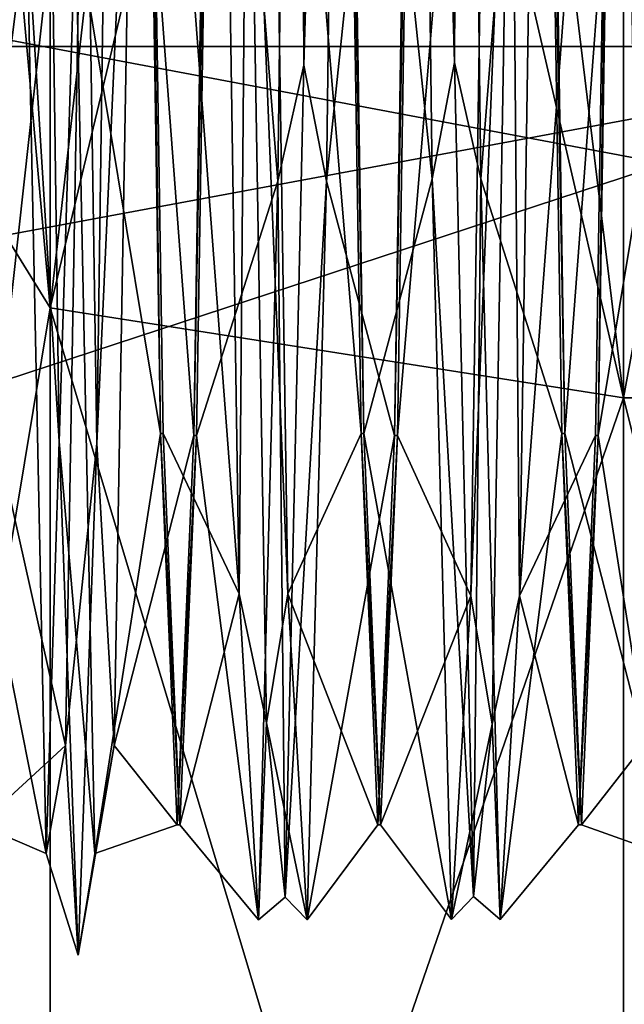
# Model space of a CAD drawing. Header units: millimetres. Extents: x -83 to 0, y -130 to 130.
# Tile 36 of 84: x -37.29 to -34.28, y 24.61 to 29.51. Entities that reach past the tile are written whole.
import ezdxf

# ---------------------------------------------------------------- set-up
doc = ezdxf.new("R2010")
doc.units = ezdxf.units.MM
doc.header["$LTSCALE"] = 65.185185
for name, color, linetype in [('114', 7, 'CONTINUOUS'), ('115', 7, 'CONTINUOUS'), ('116', 7, 'CONTINUOUS'), ('117', 7, 'CONTINUOUS'), ('118', 7, 'CONTINUOUS'), ('119', 7, 'CONTINUOUS'), ('137', 7, 'CONTINUOUS'), ('138', 7, 'CONTINUOUS'), ('139', 7, 'CONTINUOUS'), ('242', 7, 'CONTINUOUS'), ('243', 7, 'CONTINUOUS'), ('258', 7, 'CONTINUOUS'), ('339', 7, 'CONTINUOUS'), ('81', 7, 'CONTINUOUS')]:
    doc.layers.add(name, color=color, linetype=linetype)

msp = doc.modelspace()

# ---------------------------------------------------------------- linework, layer by layer
at = {"layer": '114', "color": 7, "linetype": 'CONTINUOUS', "true_color": 0xe0f2ff}
for points in [[(-35.875, 29.2808, -10.7061), (-35.7812, 37.0353, -14.8571), (-35.9099, 36.3814, -14.6429), (-35.875, 29.2808, -10.7061)], [(-35.7812, 37.0353, -14.8571), (-35.875, 29.2808, -10.7061), (-35.667, 36.3814, -14.6429), (-35.7812, 37.0353, -14.8571)], [(-36.0061, 28.7038, -9.9953), (-35.875, 29.2808, -10.7061), (-35.9099, 36.3814, -14.6429), (-36.0061, 28.7038, -9.9953)], [(-35.667, 36.3814, -14.6429), (-35.875, 29.2808, -10.7061), (-35.7632, 28.7038, -9.9953), (-35.667, 36.3814, -14.6429)], [(-37.1875, 34.2109, 14.0003), (-37.0938, 27.4084, 8.4246), (-37.2561, 30.0047, 11.2962), (-37.1875, 34.2109, 14.0003)], [(-37.0938, 27.4084, 8.4246), (-37.1875, 34.2109, 14.0003), (-37.0132, 30.0047, 11.2962), (-37.0938, 27.4084, 8.4246)], [(-36.9062, 27.3981, -8.4092), (-36.8125, 34.1938, -13.9932), (-36.9676, 31.4241, -12.4082), (-36.9062, 27.3981, -8.4092)], [(-36.8125, 34.1938, -13.9932), (-36.9062, 27.3981, -8.4092), (-36.7247, 31.4241, -12.4082), (-36.8125, 34.1938, -13.9932)], [(-36.2945, 32.9985, 13.3599), (-36.1562, 31.5908, 12.6019), (-36.1984, 26.6486, 7.0177), (-36.2945, 32.9985, 13.3599)], [(-35.9555, 26.6486, 7.0177), (-36.1562, 31.5908, 12.6019), (-36.0516, 32.9985, 13.3599), (-35.9555, 26.6486, 7.0177)], [(-36.1562, 31.5908, 12.6019), (-36.0625, 26.0068, 5.8062), (-36.1984, 26.6486, 7.0177), (-36.1562, 31.5908, 12.6019)], [(-36.0625, 26.0068, 5.8062), (-36.1562, 31.5908, 12.6019), (-35.9555, 26.6486, 7.0177), (-36.0625, 26.0068, 5.8062)], [(-37.0638, 25.8936, -5.3401), (-36.9062, 27.3981, -8.4092), (-36.9676, 31.4241, -12.4082), (-37.0638, 25.8936, -5.3401)], [(-36.7247, 31.4241, -12.4082), (-36.9062, 27.3981, -8.4092), (-36.8209, 25.8936, -5.3401), (-36.7247, 31.4241, -12.4082)], [(-37.2561, 30.0047, 11.2962), (-37.0938, 27.4084, 8.4246), (-37.1599, 25.3571, 3.6186), (-37.2561, 30.0047, 11.2962)], [(-36.917, 25.3571, 3.6186), (-37.0938, 27.4084, 8.4246), (-37.0132, 30.0047, 11.2962), (-36.917, 25.3571, 3.6186)], [(-35.9688, 25.1393, -2.9466), (-35.875, 29.2808, -10.7061), (-36.0061, 28.7038, -9.9953), (-35.9688, 25.1393, -2.9466)], [(-35.875, 29.2808, -10.7061), (-35.9688, 25.1393, -2.9466), (-35.7632, 28.7038, -9.9953), (-35.875, 29.2808, -10.7061)], [(-36.1022, 25.0255, -1.809), (-35.9688, 25.1393, -2.9466), (-36.0061, 28.7038, -9.9953), (-36.1022, 25.0255, -1.809)], [(-35.7632, 28.7038, -9.9953), (-35.9688, 25.1393, -2.9466), (-35.8593, 25.0255, -1.809), (-35.7632, 28.7038, -9.9953)], [(-37.0938, 27.4084, 8.4246), (-37, 24.85, 0.0092), (-37.1599, 25.3571, 3.6186), (-37.0938, 27.4084, 8.4246)], [(-37, 24.85, 0.0092), (-37.0938, 27.4084, 8.4246), (-36.917, 25.3571, 3.6186), (-37, 24.85, 0.0092)], [(-37, 24.85, 0.0092), (-36.9062, 27.3981, -8.4092), (-37.0638, 25.8936, -5.3401), (-37, 24.85, 0.0092)], [(-36.9062, 27.3981, -8.4092), (-37, 24.85, 0.0092), (-36.8209, 25.8936, -5.3401), (-36.9062, 27.3981, -8.4092)], [(-36.1984, 26.6486, 7.0177), (-36.0625, 26.0068, 5.8062), (-36.1022, 25.0255, -1.809), (-36.1984, 26.6486, 7.0177)], [(-35.8593, 25.0255, -1.809), (-36.0625, 26.0068, 5.8062), (-35.9555, 26.6486, 7.0177), (-35.8593, 25.0255, -1.809)], [(-36.0625, 26.0068, 5.8062), (-35.9688, 25.1393, -2.9466), (-36.1022, 25.0255, -1.809), (-36.0625, 26.0068, 5.8062)], [(-35.9688, 25.1393, -2.9466), (-36.0625, 26.0068, 5.8062), (-35.8593, 25.0255, -1.809), (-35.9688, 25.1393, -2.9466)], [(-37.1599, 25.3571, 3.6186), (-37, 24.85, 0.0092), (-37.0638, 25.8936, -5.3401), (-37.1599, 25.3571, 3.6186)], [(-36.8209, 25.8936, -5.3401), (-37, 24.85, 0.0092), (-36.917, 25.3571, 3.6186), (-36.8209, 25.8936, -5.3401)]]:
    msp.add_3dface(points, dxfattribs=at)
at = {"layer": '115', "color": 7, "linetype": 'CONTINUOUS', "true_color": 0xe0f2ff}
for points in [[(-36.0061, 28.7038, -9.9953), (-35.9099, 36.3814, -14.6429), (-36.3264, 32.7424, -12.553), (-36.0061, 28.7038, -9.9953)], [(-36.2945, 32.9985, 13.3599), (-36.1984, 26.6486, 7.0177), (-36.6598, 32.7577, 12.5618), (-36.2945, 32.9985, 13.3599)], [(-37.6598, 32.7578, 12.5619), (-37.2561, 30.0047, 11.2962), (-37.5764, 27.4471, 7.2578), (-37.6598, 32.7578, 12.5619)], [(-36.6598, 32.7577, 12.5618), (-36.1984, 26.6486, 7.0177), (-36.5764, 27.4471, 7.2577), (-36.6598, 32.7577, 12.5618)], [(-37.4098, 27.4384, -7.2426), (-36.9676, 31.4241, -12.4082), (-37.3264, 32.7426, -12.5531), (-37.4098, 27.4384, -7.2426)], [(-36.4098, 27.4383, -7.2426), (-36.0061, 28.7038, -9.9953), (-36.3264, 32.7424, -12.553), (-36.4098, 27.4383, -7.2426)], [(-37.0638, 25.8936, -5.3401), (-36.9676, 31.4241, -12.4082), (-37.4098, 27.4384, -7.2426), (-37.0638, 25.8936, -5.3401)], [(-37.2561, 30.0047, 11.2962), (-37.1599, 25.3571, 3.6186), (-37.5764, 27.4471, 7.2578), (-37.2561, 30.0047, 11.2962)], [(-36.1022, 25.0255, -1.809), (-36.0061, 28.7038, -9.9953), (-36.4098, 27.4383, -7.2426), (-36.1022, 25.0255, -1.809)], [(-37.5764, 27.4471, 7.2578), (-37.1599, 25.3571, 3.6186), (-37.4931, 25.5, 0.0087), (-37.5764, 27.4471, 7.2578)], [(-37.4931, 25.5, 0.0087), (-37.0638, 25.8936, -5.3401), (-37.4098, 27.4384, -7.2426), (-37.4931, 25.5, 0.0087)], [(-36.5764, 27.4471, 7.2577), (-36.1984, 26.6486, 7.0177), (-36.4931, 25.5, 0.0087), (-36.5764, 27.4471, 7.2577)], [(-36.4931, 25.5, 0.0087), (-36.1022, 25.0255, -1.809), (-36.4098, 27.4383, -7.2426), (-36.4931, 25.5, 0.0087)], [(-36.1984, 26.6486, 7.0177), (-36.1022, 25.0255, -1.809), (-36.4931, 25.5, 0.0087), (-36.1984, 26.6486, 7.0177)], [(-37.1599, 25.3571, 3.6186), (-37.0638, 25.8936, -5.3401), (-37.4931, 25.5, 0.0087), (-37.1599, 25.3571, 3.6186)]]:
    msp.add_3dface(points, dxfattribs=at)
at = {"layer": '116', "color": 7, "linetype": 'CONTINUOUS', "true_color": 0xe0f2ff}
for points in [[(-35.667, 36.3814, -14.6429), (-35.7632, 28.7038, -9.9953), (-35.3402, 32.7424, -12.553), (-35.667, 36.3814, -14.6429)], [(-35.9555, 26.6486, 7.0177), (-36.0516, 32.9985, 13.3599), (-35.5902, 27.4471, 7.2577), (-35.9555, 26.6486, 7.0177)], [(-35.5902, 27.4471, 7.2577), (-36.0516, 32.9985, 13.3599), (-35.6736, 32.7577, 12.5618), (-35.5902, 27.4471, 7.2577)], [(-36.5902, 27.4471, 7.2578), (-37.0132, 30.0047, 11.2962), (-36.6736, 32.7578, 12.5619), (-36.5902, 27.4471, 7.2578)], [(-36.3402, 32.7426, -12.5531), (-36.7247, 31.4241, -12.4082), (-36.4236, 27.4384, -7.2426), (-36.3402, 32.7426, -12.5531)], [(-35.3402, 32.7424, -12.553), (-35.7632, 28.7038, -9.9953), (-35.4236, 27.4383, -7.2426), (-35.3402, 32.7424, -12.553)], [(-36.7247, 31.4241, -12.4082), (-36.8209, 25.8936, -5.3401), (-36.4236, 27.4384, -7.2426), (-36.7247, 31.4241, -12.4082)], [(-36.917, 25.3571, 3.6186), (-37.0132, 30.0047, 11.2962), (-36.5902, 27.4471, 7.2578), (-36.917, 25.3571, 3.6186)], [(-35.7632, 28.7038, -9.9953), (-35.8593, 25.0255, -1.809), (-35.4236, 27.4383, -7.2426), (-35.7632, 28.7038, -9.9953)], [(-36.5069, 25.5, 0.0087), (-36.917, 25.3571, 3.6186), (-36.5902, 27.4471, 7.2578), (-36.5069, 25.5, 0.0087)], [(-36.4236, 27.4384, -7.2426), (-36.8209, 25.8936, -5.3401), (-36.5069, 25.5, 0.0087), (-36.4236, 27.4384, -7.2426)], [(-35.5069, 25.5, 0.0087), (-35.9555, 26.6486, 7.0177), (-35.5902, 27.4471, 7.2577), (-35.5069, 25.5, 0.0087)], [(-35.4236, 27.4383, -7.2426), (-35.8593, 25.0255, -1.809), (-35.5069, 25.5, 0.0087), (-35.4236, 27.4383, -7.2426)], [(-35.8593, 25.0255, -1.809), (-35.9555, 26.6486, 7.0177), (-35.5069, 25.5, 0.0087), (-35.8593, 25.0255, -1.809)], [(-36.8209, 25.8936, -5.3401), (-36.917, 25.3571, 3.6186), (-36.5069, 25.5, 0.0087), (-36.8209, 25.8936, -5.3401)]]:
    msp.add_3dface(points, dxfattribs=at)
at = {"layer": '117', "color": 7, "linetype": 'CONTINUOUS', "true_color": 0xe0f2ff}
for points in [[(-35.2188, 37.0534, 14.8607), (-35.125, 29.2939, 10.7192), (-35.333, 36.3992, 14.6473), (-35.2188, 37.0534, 14.8607)], [(-35.125, 29.2939, 10.7192), (-35.2188, 37.0534, 14.8607), (-35.0901, 36.3992, 14.6473), (-35.125, 29.2939, 10.7192)], [(-35.333, 36.3992, 14.6473), (-35.125, 29.2939, 10.7192), (-35.2368, 28.716, 10.009), (-35.333, 36.3992, 14.6473)], [(-34.9939, 28.716, 10.009), (-35.125, 29.2939, 10.7192), (-35.0901, 36.3992, 14.6473), (-34.9939, 28.716, 10.009)], [(-35.0445, 26.6401, -7.0015), (-34.8438, 31.5754, -12.5916), (-34.9484, 32.9823, -13.3514), (-35.0445, 26.6401, -7.0015)], [(-34.7055, 32.9823, -13.3514), (-34.8438, 31.5754, -12.5916), (-34.8016, 26.6401, -7.0015), (-34.7055, 32.9823, -13.3514)], [(-34.9375, 25.9997, -5.7891), (-34.8438, 31.5754, -12.5916), (-35.0445, 26.6401, -7.0015), (-34.9375, 25.9997, -5.7891)], [(-34.8438, 31.5754, -12.5916), (-34.9375, 25.9997, -5.7891), (-34.8016, 26.6401, -7.0015), (-34.8438, 31.5754, -12.5916)], [(-35.125, 29.2939, 10.7192), (-35.0312, 25.1429, 2.9647), (-35.2368, 28.716, 10.009), (-35.125, 29.2939, 10.7192)], [(-35.0312, 25.1429, 2.9647), (-35.125, 29.2939, 10.7192), (-34.9939, 28.716, 10.009), (-35.0312, 25.1429, 2.9647)], [(-35.2368, 28.716, 10.009), (-35.0312, 25.1429, 2.9647), (-35.1407, 25.0277, 1.8272), (-35.2368, 28.716, 10.009)], [(-34.8978, 25.0277, 1.8272), (-35.0312, 25.1429, 2.9647), (-34.9939, 28.716, 10.009), (-34.8978, 25.0277, 1.8272)], [(-35.1407, 25.0277, 1.8272), (-34.9375, 25.9997, -5.7891), (-35.0445, 26.6401, -7.0015), (-35.1407, 25.0277, 1.8272)], [(-34.8016, 26.6401, -7.0015), (-34.9375, 25.9997, -5.7891), (-34.8978, 25.0277, 1.8272), (-34.8016, 26.6401, -7.0015)], [(-35.0312, 25.1429, 2.9647), (-34.9375, 25.9997, -5.7891), (-35.1407, 25.0277, 1.8272), (-35.0312, 25.1429, 2.9647)], [(-34.9375, 25.9997, -5.7891), (-35.0312, 25.1429, 2.9647), (-34.8978, 25.0277, 1.8272), (-34.9375, 25.9997, -5.7891)]]:
    msp.add_3dface(points, dxfattribs=at)
at = {"layer": '118', "color": 7, "linetype": 'CONTINUOUS', "true_color": 0xe0f2ff}
for points in [[(-35.333, 36.3992, 14.6473), (-35.2368, 28.716, 10.009), (-35.6598, 32.7577, 12.5618), (-35.333, 36.3992, 14.6473)], [(-35.0445, 26.6401, -7.0015), (-34.9484, 32.9823, -13.3514), (-35.4098, 27.4382, -7.2424), (-35.0445, 26.6401, -7.0015)], [(-35.4098, 27.4382, -7.2424), (-34.9484, 32.9823, -13.3514), (-35.3264, 32.7424, -12.553), (-35.4098, 27.4382, -7.2424)], [(-35.6598, 32.7577, 12.5618), (-35.2368, 28.716, 10.009), (-35.5764, 27.4472, 7.2578), (-35.6598, 32.7577, 12.5618)], [(-34.6598, 32.7579, 12.5619), (-34.2753, 31.4392, 12.4186), (-34.5764, 27.4472, 7.2579), (-34.6598, 32.7579, 12.5619)], [(-34.4098, 27.4383, -7.2425), (-33.9868, 29.991, -11.284), (-34.3264, 32.7425, -12.5531), (-34.4098, 27.4383, -7.2425)], [(-34.2753, 31.4392, 12.4186), (-34.1791, 25.9001, 5.3572), (-34.5764, 27.4472, 7.2579), (-34.2753, 31.4392, 12.4186)], [(-34.083, 25.3527, -3.6008), (-33.9868, 29.991, -11.284), (-34.4098, 27.4383, -7.2425), (-34.083, 25.3527, -3.6008)], [(-35.2368, 28.716, 10.009), (-35.1407, 25.0277, 1.8272), (-35.5764, 27.4472, 7.2578), (-35.2368, 28.716, 10.009)], [(-35.5764, 27.4472, 7.2578), (-35.1407, 25.0277, 1.8272), (-35.4931, 25.5, 0.0089), (-35.5764, 27.4472, 7.2578)], [(-35.4931, 25.5, 0.0089), (-35.0445, 26.6401, -7.0015), (-35.4098, 27.4382, -7.2424), (-35.4931, 25.5, 0.0089)], [(-34.5764, 27.4472, 7.2579), (-34.1791, 25.9001, 5.3572), (-34.4931, 25.5, 0.0089), (-34.5764, 27.4472, 7.2579)], [(-34.4931, 25.5, 0.0089), (-34.083, 25.3527, -3.6008), (-34.4098, 27.4383, -7.2425), (-34.4931, 25.5, 0.0089)], [(-35.1407, 25.0277, 1.8272), (-35.0445, 26.6401, -7.0015), (-35.4931, 25.5, 0.0089), (-35.1407, 25.0277, 1.8272)], [(-34.1791, 25.9001, 5.3572), (-34.083, 25.3527, -3.6008), (-34.4931, 25.5, 0.0089), (-34.1791, 25.9001, 5.3572)]]:
    msp.add_3dface(points, dxfattribs=at)
at = {"layer": '119', "color": 7, "linetype": 'CONTINUOUS', "true_color": 0xe0f2ff}
for points in [[(-34.9939, 28.716, 10.009), (-35.0901, 36.3992, 14.6473), (-34.6736, 32.7577, 12.5618), (-34.9939, 28.716, 10.009)], [(-34.7055, 32.9823, -13.3514), (-34.8016, 26.6401, -7.0015), (-34.3402, 32.7424, -12.553), (-34.7055, 32.9823, -13.3514)], [(-34.5902, 27.4472, 7.2578), (-34.9939, 28.716, 10.009), (-34.6736, 32.7577, 12.5618), (-34.5902, 27.4472, 7.2578)], [(-34.3402, 32.7424, -12.553), (-34.8016, 26.6401, -7.0015), (-34.4236, 27.4382, -7.2424), (-34.3402, 32.7424, -12.553)], [(-34.8978, 25.0277, 1.8272), (-34.9939, 28.716, 10.009), (-34.5902, 27.4472, 7.2578), (-34.8978, 25.0277, 1.8272)], [(-34.5069, 25.5, 0.0089), (-34.8978, 25.0277, 1.8272), (-34.5902, 27.4472, 7.2578), (-34.5069, 25.5, 0.0089)], [(-34.4236, 27.4382, -7.2424), (-34.8016, 26.6401, -7.0015), (-34.5069, 25.5, 0.0089), (-34.4236, 27.4382, -7.2424)], [(-34.8016, 26.6401, -7.0015), (-34.8978, 25.0277, 1.8272), (-34.5069, 25.5, 0.0089), (-34.8016, 26.6401, -7.0015)]]:
    msp.add_3dface(points, dxfattribs=at)
at = {"layer": '137', "color": 7, "linetype": 'CONTINUOUS', "true_color": 0xe0f2ff}
for points in [[(-34.6598, 32.7579, 12.5619), (-34.5764, 27.4472, 7.2579), (-34.6736, 32.7577, 12.5618), (-34.6598, 32.7579, 12.5619)], [(-34.5764, 27.4472, 7.2579), (-34.5902, 27.4472, 7.2578), (-34.6736, 32.7577, 12.5618), (-34.5764, 27.4472, 7.2579)], [(-34.4098, 27.4383, -7.2425), (-34.3402, 32.7424, -12.553), (-34.4236, 27.4382, -7.2424), (-34.4098, 27.4383, -7.2425)], [(-34.4098, 27.4383, -7.2425), (-34.3264, 32.7425, -12.5531), (-34.3402, 32.7424, -12.553), (-34.4098, 27.4383, -7.2425)], [(-34.5764, 27.4472, 7.2579), (-34.4931, 25.5, 0.0089), (-34.5902, 27.4472, 7.2578), (-34.5764, 27.4472, 7.2579)], [(-34.4931, 25.5, 0.0089), (-34.5069, 25.5, 0.0089), (-34.5902, 27.4472, 7.2578), (-34.4931, 25.5, 0.0089)], [(-34.4931, 25.5, 0.0089), (-34.4098, 27.4383, -7.2425), (-34.5069, 25.5, 0.0089), (-34.4931, 25.5, 0.0089)], [(-34.4098, 27.4383, -7.2425), (-34.4236, 27.4382, -7.2424), (-34.5069, 25.5, 0.0089), (-34.4098, 27.4383, -7.2425)]]:
    msp.add_3dface(points, dxfattribs=at)
at = {"layer": '138', "color": 7, "linetype": 'CONTINUOUS', "true_color": 0xe0f2ff}
for points in [[(-35.5902, 27.4471, 7.2577), (-35.6736, 32.7577, 12.5618), (-35.5764, 27.4472, 7.2578), (-35.5902, 27.4471, 7.2577)], [(-35.6736, 32.7577, 12.5618), (-35.6598, 32.7577, 12.5618), (-35.5764, 27.4472, 7.2578), (-35.6736, 32.7577, 12.5618)], [(-35.3402, 32.7424, -12.553), (-35.4236, 27.4383, -7.2426), (-35.3264, 32.7424, -12.553), (-35.3402, 32.7424, -12.553)], [(-35.4236, 27.4383, -7.2426), (-35.4098, 27.4382, -7.2424), (-35.3264, 32.7424, -12.553), (-35.4236, 27.4383, -7.2426)], [(-35.5902, 27.4471, 7.2577), (-35.5764, 27.4472, 7.2578), (-35.4931, 25.5, 0.0089), (-35.5902, 27.4471, 7.2577)], [(-35.5069, 25.5, 0.0087), (-35.5902, 27.4471, 7.2577), (-35.4931, 25.5, 0.0089), (-35.5069, 25.5, 0.0087)], [(-35.4236, 27.4383, -7.2426), (-35.5069, 25.5, 0.0087), (-35.4098, 27.4382, -7.2424), (-35.4236, 27.4383, -7.2426)], [(-35.5069, 25.5, 0.0087), (-35.4931, 25.5, 0.0089), (-35.4098, 27.4382, -7.2424), (-35.5069, 25.5, 0.0087)]]:
    msp.add_3dface(points, dxfattribs=at)
at = {"layer": '139', "color": 7, "linetype": 'CONTINUOUS', "true_color": 0xe0f2ff}
for points in [[(-36.6598, 32.7577, 12.5618), (-36.5902, 27.4471, 7.2578), (-36.6736, 32.7578, 12.5619), (-36.6598, 32.7577, 12.5618)], [(-36.6598, 32.7577, 12.5618), (-36.5764, 27.4471, 7.2577), (-36.5902, 27.4471, 7.2578), (-36.6598, 32.7577, 12.5618)], [(-36.3264, 32.7424, -12.553), (-36.3402, 32.7426, -12.5531), (-36.4236, 27.4384, -7.2426), (-36.3264, 32.7424, -12.553)], [(-36.4098, 27.4383, -7.2426), (-36.3264, 32.7424, -12.553), (-36.4236, 27.4384, -7.2426), (-36.4098, 27.4383, -7.2426)], [(-36.5764, 27.4471, 7.2577), (-36.4931, 25.5, 0.0087), (-36.5902, 27.4471, 7.2578), (-36.5764, 27.4471, 7.2577)], [(-36.4931, 25.5, 0.0087), (-36.5069, 25.5, 0.0087), (-36.5902, 27.4471, 7.2578), (-36.4931, 25.5, 0.0087)], [(-36.4098, 27.4383, -7.2426), (-36.4236, 27.4384, -7.2426), (-36.5069, 25.5, 0.0087), (-36.4098, 27.4383, -7.2426)], [(-36.4931, 25.5, 0.0087), (-36.4098, 27.4383, -7.2426), (-36.5069, 25.5, 0.0087), (-36.4931, 25.5, 0.0087)]]:
    msp.add_3dface(points, dxfattribs=at)
at = {"layer": '242', "linetype": 'CONTINUOUS'}
for points in [[(-37.1393, 28.0729, -20.6583), (-37.1393, 40, -23.8542), (-34.2835, 27.625, -21.4341), (-37.1393, 28.0729, -20.6583)], [(-34.2835, 27.625, -21.4341), (-37.1393, 40, -23.8542), (-35.78, 40, -24.5208), (-34.2835, 27.625, -21.4341)], [(-37.1393, 40, 23.8542), (-37.1393, 28.0729, 20.6583), (-35.78, 40, 24.5208), (-37.1393, 40, 23.8542)], [(-35.78, 40, 24.5208), (-37.1393, 28.0729, 20.6583), (-34.2835, 40, 24.75), (-35.78, 40, 24.5208)], [(-34.2835, 40, 24.75), (-37.1393, 28.0729, 20.6583), (-34.2835, 27.625, 21.4341), (-34.2835, 40, 24.75)], [(-34.2835, 40, -24.75), (-34.2835, 27.625, -21.4341), (-35.78, 40, -24.5208), (-34.2835, 40, -24.75)], [(-37.1393, 19.3417, -11.9271), (-37.1393, 28.0729, -20.6583), (-34.2835, 18.5659, -12.375), (-37.1393, 19.3417, -11.9271)], [(-34.2835, 18.5659, -12.375), (-37.1393, 28.0729, -20.6583), (-34.2835, 27.625, -21.4341), (-34.2835, 18.5659, -12.375)], [(-37.1393, 28.0729, 20.6583), (-37.1393, 19.3417, 11.9271), (-34.2835, 27.625, 21.4341), (-37.1393, 28.0729, 20.6583)], [(-34.2835, 27.625, 21.4341), (-37.1393, 19.3417, 11.9271), (-34.2835, 18.5659, 12.375), (-34.2835, 27.625, 21.4341)]]:
    msp.add_3dface(points, dxfattribs=at)
at = {"layer": '243', "linetype": 'CONTINUOUS'}
for points in [[(-34.2835, 40, 24.75), (-34.2835, 27.625, 21.4341), (-32, 40, 24.75), (-34.2835, 40, 24.75)], [(-32, 40, 24.75), (-34.2835, 27.625, 21.4341), (-32, 27.6248, 21.434), (-32, 40, 24.75)], [(-34.2835, 27.625, -21.4341), (-34.2835, 40, -24.75), (-32, 27.6248, -21.434), (-34.2835, 27.625, -21.4341)], [(-32, 27.6248, -21.434), (-34.2835, 40, -24.75), (-32, 40, -24.75), (-32, 27.6248, -21.434)], [(-34.2835, 27.625, 21.4341), (-34.2835, 18.5659, 12.375), (-32, 27.6248, 21.434), (-34.2835, 27.625, 21.4341)], [(-34.2835, 18.5659, -12.375), (-34.2835, 27.625, -21.4341), (-32, 18.566, -12.3752), (-34.2835, 18.5659, -12.375)], [(-32, 18.566, -12.3752), (-34.2835, 27.625, -21.4341), (-32, 27.6248, -21.434), (-32, 18.566, -12.3752)], [(-32, 27.6248, 21.434), (-34.2835, 18.5659, 12.375), (-32, 18.566, 12.3752), (-32, 27.6248, 21.434)]]:
    msp.add_3dface(points, dxfattribs=at)
at = {"layer": '258', "linetype": 'CONTINUOUS'}
for points in [[(-37.1393, 40, -23.8542), (-37.1393, 28.0729, -20.6583), (-38.208, 40, -23.4972), (-37.1393, 40, -23.8542)], [(-37.1393, 28.0729, -20.6583), (-38.208, 29.8049, -21.1703), (-38.208, 40, -23.4972), (-37.1393, 28.0729, -20.6583)], [(-37.1393, 28.0729, 20.6583), (-37.1393, 40, 23.8542), (-38.208, 29.8049, 21.1703), (-37.1393, 28.0729, 20.6583)], [(-37.1393, 28.0729, -20.6583), (-38.208, 21.6291, -14.6503), (-38.208, 29.8049, -21.1703), (-37.1393, 28.0729, -20.6583)], [(-37.1393, 28.0729, 20.6583), (-38.208, 29.8049, 21.1703), (-38.208, 21.6291, 14.6503), (-37.1393, 28.0729, 20.6583)], [(-37.1393, 28.0729, -20.6583), (-37.1393, 19.3417, -11.9271), (-38.208, 21.6291, -14.6503), (-37.1393, 28.0729, -20.6583)], [(-37.1393, 19.3417, 11.9271), (-37.1393, 28.0729, 20.6583), (-38.208, 21.6291, 14.6503), (-37.1393, 19.3417, 11.9271)]]:
    msp.add_3dface(points, dxfattribs=at)
at = {"layer": '339', "linetype": 'CONTINUOUS'}
for points in [[(-56, 34.4998, -20.5258), (-56, 29.3749, -18.403), (-32.3, 40, -21.25), (-56, 34.4998, -20.5258)], [(-32.3, 40, -21.25), (-56, 29.3749, -18.403), (-32.3, 29.375, -18.403), (-32.3, 40, -21.25)], [(-56, 34.4998, 20.5258), (-56, 40, 21.25), (-32.3, 29.375, 18.403), (-56, 34.4998, 20.5258)], [(-56, 40, 21.25), (-32.3, 40, 21.25), (-32.3, 29.375, 18.403), (-56, 40, 21.25)], [(-56, 29.3749, 18.403), (-56, 34.4998, 20.5258), (-32.3, 29.375, 18.403), (-56, 29.3749, 18.403)], [(-56, 29.3749, -18.403), (-56, 24.9741, -15.0261), (-32.3, 29.375, -18.403), (-56, 29.3749, -18.403)], [(-56, 24.9741, -15.0261), (-56, 21.5969, -10.625), (-32.3, 29.375, -18.403), (-56, 24.9741, -15.0261)], [(-32.3, 29.375, -18.403), (-56, 21.5969, -10.625), (-32.3, 21.5969, -10.6249), (-32.3, 29.375, -18.403)], [(-32.3, 21.5969, 10.6249), (-56, 29.3749, 18.403), (-32.3, 29.375, 18.403), (-32.3, 21.5969, 10.6249)], [(-56, 24.9741, 15.0261), (-56, 29.3749, 18.403), (-32.3, 21.5969, 10.6249), (-56, 24.9741, 15.0261)], [(-56, 21.5969, 10.625), (-56, 24.9741, 15.0261), (-32.3, 21.5969, 10.6249), (-56, 21.5969, 10.625)]]:
    msp.add_3dface(points, dxfattribs=at)
at = {"layer": '81', "color": 7, "linetype": 'CONTINUOUS', "true_color": 0xe0f2ff}
for points in [[(0, 22.3826, 10.1857), (0, 29.8357, 17.6298), (-39.5, 22.3826, 10.1857), (0, 22.3826, 10.1857)], [(-39.5, 22.3826, 10.1857), (0, 29.8357, 17.6298), (-39.5, 29.8357, 17.6298), (-39.5, 22.3826, 10.1857)], [(0, 29.8143, -17.6174), (0, 22.3702, -10.1643), (-39.5, 29.8143, -17.6174), (0, 29.8143, -17.6174)], [(-39.5, 29.8143, -17.6174), (0, 22.3702, -10.1643), (-39.5, 22.3702, -10.1643), (-39.5, 29.8143, -17.6174)]]:
    msp.add_3dface(points, dxfattribs=at)

doc.saveas('drawing.dxf')
